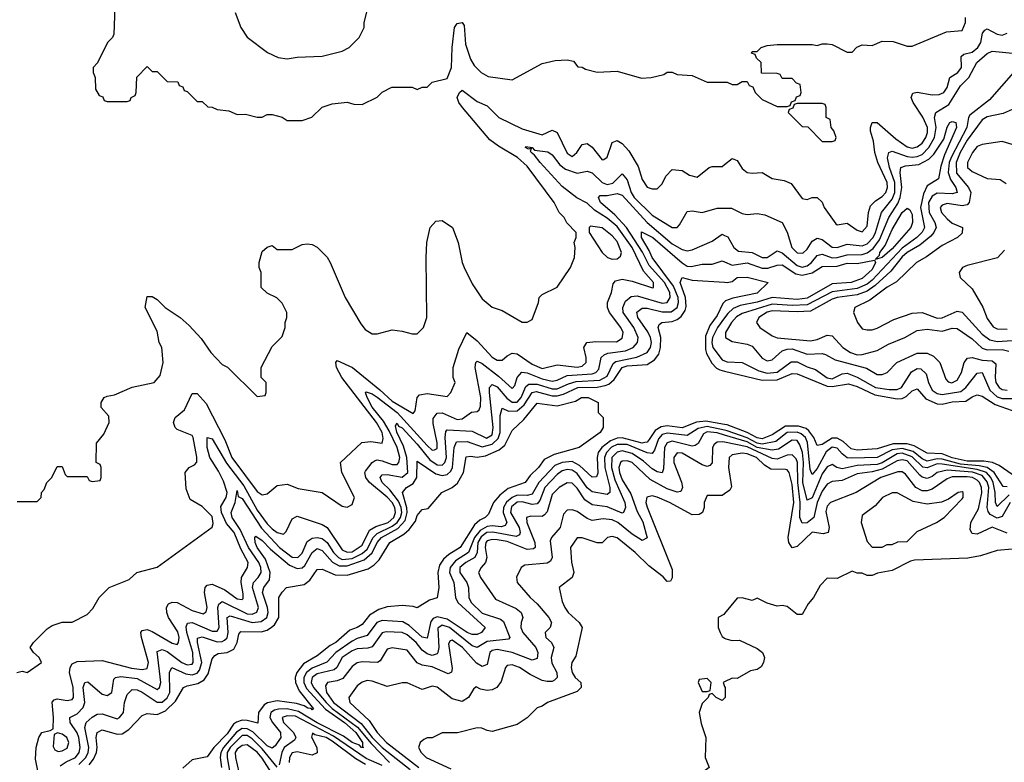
# Model space of a CAD drawing. Header units: inches. Extents: x 2671394 to 2765652, y 830470 to 955458.
# Tile 206 of 256: x 2697180 to 2701119, y 913891 to 916861. Entities that reach past the tile are written whole.
import ezdxf

# ---------------------------------------------------------------- set-up
doc = ezdxf.new("R2010")
doc.units = ezdxf.units.IN
doc.header["$MEASUREMENT"] = 0
doc.layers.add('C6991', color=7, linetype='Continuous')
doc.layers.add('C7901', color=7, linetype='Continuous')

msp = doc.modelspace()

# ---------------------------------------------------------------- linework, layer by layer
at = {"layer": 'C6991', "color": 2}
for points, elevation in [([(2697562, 916950), (2697556.9, 916803.1), (2697552, 916790), (2697532, 916770), (2697491.6, 916688.4), (2697474, 916670), (2697474, 916650), (2697482, 916630), (2697483.6, 916583.6), (2697498, 916558), (2697512.7, 916552.7), (2697518, 916538), (2697530, 916534), (2697610, 916534), (2697622, 916538), (2697626, 916550), (2697642, 916558), (2697646, 916570), (2697648.4, 916631.6), (2697690, 916674), (2697710, 916654), (2697730, 916654), (2697770, 916614), (2697812.7, 916612.7), (2697818, 916598), (2697832.7, 916592.7), (2697838, 916578), (2697850, 916574), (2697890, 916534), (2697910, 916534), (2697932.7, 916512.7), (2697950, 916512), (2697970, 916502), (2698016.9, 916496.9), (2698050, 916482), (2698083.6, 916483.6), (2698130, 916472), (2698150, 916472), (2698170, 916482), (2698190, 916482), (2698230, 916471.3), (2698250, 916458), (2698310, 916458), (2698348.9, 916471.1), (2698390, 916512), (2698430, 916524.7), (2698490, 916531.3), (2698516.4, 916523.6), (2698550, 916522), (2698610, 916552), (2698630, 916572), (2698668.9, 916591.1), (2698750, 916592), (2698770, 916582), (2698790, 916592), (2698810, 916592), (2698830, 916611), (2698890, 916626), (2698907, 916670), (2698909.6, 916750), (2698919.3, 916830), (2698930, 916846), (2698950.8, 916850.8), (2698958, 916838), (2698963.4, 916763.4), (2698983.4, 916703.4), (2698998.5, 916678.5), (2699026, 916650), (2699054.4, 916634.4), (2699150, 916621), (2699270, 916686), (2699322, 916698), (2699370, 916701), (2699395.3, 916695.3), (2699412.7, 916672.7), (2699430, 916672), (2699443.6, 916663.6), (2699490, 916651.3), (2699570, 916656), (2699667.1, 916627.1), (2699706, 916630), (2699757.2, 916642.8), (2699770, 916651.3), (2699790, 916651.3), (2699810, 916642), (2699870, 916638), (2699930, 916612), (2700000, 916612)], 34), ([(2698042, 916890), (2698064.7, 916830), (2698090, 916792), (2698172, 916730), (2698214, 916710), (2698250, 916704.7), (2698290, 916711), (2698390, 916716), (2698470, 916736), (2698498, 916750), (2698538, 916790), (2698558, 916830), (2698558, 916850), (2698568.4, 916891.6)], 38), ([(2697170, 914934), (2697250, 914934), (2697266, 914950), (2697268, 914970), (2697278, 914982), (2697289, 915011), (2697308.9, 915031.1), (2697330, 915074), (2697350, 915074), (2697362, 915042), (2697370, 915034), (2697450, 915034), (2697458, 915018), (2697470, 915014), (2697502, 915018), (2697506, 915030), (2697506, 915070), (2697502, 915082), (2697486, 915090), (2697487.3, 915167.3), (2697516.4, 915203.6), (2697538, 915250), (2697536.4, 915276.4), (2697506, 915310), (2697506, 915330), (2697518, 915350), (2697530, 915356), (2697559.3, 915360.7), (2697630, 915391.3), (2697718, 915410), (2697742, 915438), (2697754, 915490), (2697749, 915550), (2697738, 915570), (2697730, 915615.3), (2697682, 915710), (2697690, 915754), (2697710, 915754), (2697730, 915742), (2697762, 915710), (2697822, 915670), (2697858, 915638), (2697906.4, 915586.4), (2697944.7, 915530), (2697990, 915482), (2698011.1, 915471.1), (2698130, 915354), (2698162, 915358), (2698166, 915370), (2698166, 915410), (2698146, 915430), (2698146, 915470), (2698190, 915554), (2698230, 915594), (2698242, 915630), (2698242, 915650), (2698248.7, 915670), (2698248.7, 915690), (2698230, 915728), (2698208.9, 915748.9), (2698170, 915768), (2698146, 915790), (2698146, 915850), (2698138, 915870), (2698138, 915890), (2698150, 915934), (2698170, 915952), (2698190, 915958), (2698210, 915942), (2698270, 915942), (2698310, 915962), (2698330, 915964.7), (2698350, 915962), (2698370, 915951.3), (2698410, 915911.3), (2698422.8, 915890), (2698482.8, 915750), (2698544.5, 915644.5), (2698562.8, 915622.8), (2698590, 915604.7), (2698610, 915604.7), (2698670, 915621), (2698710, 915616), (2698750, 915604.7), (2698770, 915604.7), (2698795.3, 915630), (2698809.1, 915670.9), (2698806, 915910), (2698809.2, 915970), (2698822, 916030), (2698844.7, 916055.3), (2698870, 916058), (2698911, 916030), (2698934.8, 915970), (2698950.8, 915890), (2698958.8, 915870), (2698990, 915804.7), (2699030, 915744.7), (2699070, 915711.3), (2699110, 915698), (2699190, 915652), (2699210, 915652), (2699230, 915662), (2699255.3, 915730), (2699258, 915750), (2699270, 915762), (2699330, 915792), (2699384, 915870), (2699399, 915910), (2699402, 915950), (2699398, 915970), (2699406, 915990), (2699406, 916010), (2699368.9, 916048.9), (2699358, 916070), (2699338, 916090), (2699318, 916130), (2699210, 916275.1), (2699171.8, 916310), (2699095.2, 916355.2), (2699060.9, 916380.9), (2698951.8, 916510), (2698937, 916530), (2698929.6, 916550), (2698939.3, 916570), (2698950, 916579.1), (2699010, 916534.4), (2699050, 916517.1), (2699097.1, 916470), (2699190, 916424.9), (2699270, 916400.5), (2699310, 916419.1), (2699330, 916410.8), (2699370, 916327.3), (2699390, 916314.8), (2699409, 916330), (2699430, 916362.8), (2699450, 916366.8), (2699470, 916351), (2699510, 916301), (2699517.2, 916302.8), (2699530, 916312), (2699549.6, 916370.4), (2699570, 916378.8), (2699590, 916366.8), (2699616.7, 916336.7), (2699654, 916274), (2699670, 916222), (2699690, 916191.3), (2699710, 916184.7), (2699730, 916184.7), (2699750, 916204.7), (2699764.7, 916235.3), (2699790, 916262), (2699830, 916258), (2699859.8, 916239.8), (2699890, 916231.3), (2699938, 916270), (2699950, 916274.8), (2699990, 916274), (2700000, 916282.2)], 30), ([(2697169, 914251), (2697190, 914256), (2697210, 914251), (2697268, 914290), (2697258, 914310), (2697235.3, 914330), (2697222, 914350), (2697235.3, 914370), (2697290, 914424.7), (2697310, 914438), (2697350, 914451.3), (2697390, 914452), (2697450, 914482), (2697473.6, 914506.4), (2697498, 914550), (2697538, 914590), (2697618, 914622), (2697649.3, 914650.7), (2697730, 914671.3), (2697950, 914832), (2697954, 914846), (2697950, 914875.1), (2697910, 914914.5), (2697862.9, 914942.9), (2697845.6, 914985.6), (2697842, 915050), (2697858, 915070), (2697879, 915081), (2697888.4, 915091.6), (2697888.7, 915111.3), (2697874, 915190), (2697870, 915199), (2697810, 915222), (2697802, 915230), (2697795.3, 915250), (2697802, 915270), (2697839.5, 915300.5), (2697870, 915366), (2697890, 915366.8), (2697926.4, 915326.4), (2698001.2, 915181.2), (2698029.2, 915110), (2698130, 914974), (2698150, 914961), (2698170, 914964.7), (2698210, 914998.8), (2698250, 915004), (2698293.6, 914986.4), (2698390, 914970.8), (2698470, 914916), (2698490, 914911.3), (2698510, 914922), (2698519, 914950), (2698469.2, 915050), (2698464, 915090), (2698548.7, 915170), (2698585.4, 915174.6), (2698630, 915167.3), (2698634.1, 915185.9), (2698629.6, 915210), (2698607.6, 915250), (2698468.5, 915430), (2698447.6, 915470), (2698445.2, 915490), (2698450, 915498), (2698511, 915471), (2698621.5, 915381.5), (2698670, 915335.9), (2698754.2, 915285.8), (2698762.7, 915297.3), (2698769.7, 915350.3), (2698779.5, 915360.5), (2698810, 915366.4), (2698890, 915354.8), (2698905.2, 915370), (2698922, 915410), (2698914, 915430), (2698914, 915470), (2698936.2, 915543.8), (2698969.5, 915610.5), (2699010, 915577.6), (2699070, 915512.4), (2699090, 915499.3), (2699110, 915499.1), (2699130, 915517.3), (2699150, 915528), (2699170, 915524.9), (2699230, 915483.6), (2699270, 915466.3), (2699330, 915481.3), (2699410, 915471.7), (2699430, 915475.8), (2699445.6, 915490), (2699446, 915510), (2699436.2, 915550), (2699449.2, 915570), (2699485.1, 915574.9), (2699566.9, 915573.1), (2699590, 915588.2), (2699594, 915610), (2699585.4, 915630), (2699539.6, 915690), (2699531.5, 915710), (2699531.6, 915730), (2699547, 915770), (2699554.5, 915805.5), (2699563.6, 915816.4), (2699590, 915823.1), (2699630, 915816), (2699711.5, 915788.5), (2699715.3, 915790), (2699715.1, 915810), (2699675.3, 915855.3), (2699630, 915949.7), (2699570, 916033.8), (2699530, 916067.8), (2699479.5, 916099.5), (2699450, 916128.2), (2699409.1, 916149.1), (2699350, 916193.7), (2699262, 916290), (2699240.1, 916320.1), (2699226.6, 916330), (2699224, 916336), (2699228, 916348), (2699216, 916344), (2699204, 916350), (2699205.2, 916354.8), (2699230, 916350.3), (2699239.6, 916339.6), (2699292.4, 916332.4), (2699310, 916321.6), (2699340.9, 916280.9), (2699363.6, 916263.6), (2699410, 916247.1), (2699450, 916255.3), (2699470, 916248.8), (2699510, 916210.3), (2699530, 916202.4), (2699552.2, 916207.8), (2699590, 916244.9), (2699610, 916220.7), (2699625.6, 916170), (2699637.6, 916150), (2699710, 916079.6), (2699790, 916030.5), (2699810, 916030.8), (2699819.6, 916040.4), (2699850, 916094.8), (2699870, 916097.3), (2699910, 916090.7), (2699970, 916107.7), (2700000, 916107.5)], 26), ([(2697258, 913830), (2697243.7, 913903.7), (2697246.6, 913950), (2697257.2, 913990), (2697269, 914010), (2697302, 914018), (2697314.6, 914025.4), (2697315.8, 914070), (2697310, 914131.3), (2697318.6, 914141.4), (2697330, 914145.5), (2697370, 914138), (2697390, 914142.4), (2697395.1, 914150), (2697394.4, 914190), (2697379.8, 914250), (2697382, 914270), (2697390, 914284.9), (2697410, 914294.9), (2697510, 914298), (2697627.6, 914267.6), (2697670, 914262.6), (2697690, 914266.4), (2697696, 914290), (2697668.2, 914390), (2697665.6, 914410), (2697670, 914418.8), (2697690, 914422.4), (2697710, 914414.9), (2697790, 914367.6), (2697810, 914363), (2697816.2, 914370), (2697817.7, 914390), (2697812.8, 914412.8), (2697775.6, 914470), (2697768.6, 914490), (2697767.1, 914510), (2697775.4, 914524.6), (2697790, 914531.8), (2697810, 914530.3), (2697870, 914498.9), (2697914.5, 914485.5), (2697926.8, 914493.2), (2697929.6, 914510.4), (2697919.7, 914570), (2697921.6, 914590), (2697930, 914600.5), (2697950, 914603.7), (2698001.3, 914581.3), (2698050, 914545.7), (2698070, 914543), (2698073.9, 914546.1), (2698074.5, 914565.5), (2698065.6, 914610), (2698067.6, 914630), (2698091.5, 914670), (2698093.7, 914690), (2698065, 914745), (2698038.9, 914810), (2698007, 914847), (2697987.9, 914890), (2697985.1, 914914.9), (2698006.9, 914950), (2698009.8, 914970.2), (2697995.9, 915015.9), (2697975.9, 915055.9), (2697940.7, 915110), (2697929.8, 915150), (2697930, 915190.8), (2697950, 915185.5), (2698007.5, 915087.5), (2698076.5, 914996.5), (2698130, 914900.2), (2698170, 914844.9), (2698190, 914824.6), (2698210, 914810.5), (2698235.5, 914804.5), (2698246, 914814), (2698270, 914864.7), (2698290, 914876.3), (2698390, 914842.4), (2698410, 914830.4), (2698470, 914740.9), (2698490, 914731.5), (2698510, 914733.4), (2698550, 914760.2), (2698579.6, 914820.4), (2698604.9, 914835.1), (2698654.2, 914850), (2698676.8, 914870), (2698683.4, 914890), (2698680.2, 914910), (2698669.8, 914930), (2698650, 914951.7), (2698579.8, 915010), (2698564.4, 915030), (2698560.4, 915050), (2698563.6, 915056.4), (2698590, 915090.4), (2698602, 915098), (2698610, 915101.1), (2698630, 915097.7), (2698670, 915082.7), (2698690, 915082), (2698696.9, 915090), (2698700.3, 915110), (2698690.5, 915150), (2698657.7, 915217.7), (2698635.5, 915255.5), (2698590, 915311.5), (2698569.6, 915350.4), (2698563.7, 915370), (2698566.3, 915373.7), (2698590, 915365.3), (2698610, 915352.1), (2698690.5, 915290.5), (2698810, 915158), (2698830, 915139.5), (2698839.3, 915140.7), (2698850, 915146), (2698850.8, 915169.2), (2698834, 915246), (2698834.1, 915265.9), (2698850, 915288.2), (2698870, 915288.8), (2698930, 915262.7), (2698950, 915265.7), (2698987.8, 915292.2), (2699010, 915294), (2699018.3, 915301.7), (2699023.6, 915316.4), (2699025.1, 915350), (2699002, 915470), (2699004.5, 915490), (2699010, 915496.3), (2699030, 915486), (2699095.5, 915435.5), (2699150, 915386.4), (2699161.3, 915398.7), (2699170, 915430.7), (2699188.6, 915451.4), (2699210, 915449.1), (2699270, 915425.7), (2699310, 915415.9), (2699330, 915419.7), (2699370, 915437.8), (2699470, 915444.6), (2699485.1, 915450), (2699496.6, 915463.4), (2699506.6, 915510), (2699518.5, 915521.5), (2699532.8, 915527.2), (2699603.2, 915536.8), (2699633.6, 915550), (2699651.3, 915570), (2699653.7, 915590), (2699636.4, 915630), (2699594.5, 915690), (2699592.4, 915710), (2699604.1, 915735.9), (2699625.9, 915754.1), (2699650, 915756.5), (2699750, 915728.3), (2699769.8, 915730.2), (2699782.7, 915750), (2699780.2, 915770), (2699759.5, 915810), (2699698.7, 915878.7), (2699671.3, 915931.3), (2699606.8, 916030), (2699561.3, 916081.3), (2699503.5, 916130), (2699495.1, 916150), (2699501.7, 916158.3), (2699530, 916158.3), (2699570, 916166), (2699590, 916159.5), (2699690, 916050.2), (2699790, 915965.5), (2699830, 915941.7), (2699850, 915937), (2699870, 915940.4), (2699950, 915976.3), (2699990, 916003), (2700000, 915998.7)], 22), ([(2697342.8, 913877.2), (2697366.2, 913893.8), (2697403.6, 913910), (2697418.2, 913930), (2697422.8, 913950), (2697417.3, 913990), (2697409.9, 914009.9), (2697382.4, 914050), (2697380.9, 914070), (2697410, 914085.3), (2697434.3, 914110), (2697440.4, 914130), (2697434, 914190), (2697441.2, 914210), (2697453.3, 914213.3), (2697510, 914163.8), (2697530, 914158), (2697549.2, 914170), (2697556.6, 914223.4), (2697564, 914230), (2697585.2, 914234.8), (2697650, 914226.7), (2697730, 914182), (2697739.6, 914190), (2697744.4, 914210), (2697730, 914334), (2697750, 914343.1), (2697770, 914334.4), (2697828.8, 914290), (2697850, 914280.8), (2697870, 914284.2), (2697874.2, 914290), (2697872.7, 914330), (2697848.8, 914411.2), (2697846.5, 914433.5), (2697851.6, 914448.4), (2697870, 914450.2), (2697950, 914416.1), (2697970, 914416.4), (2697978, 914430), (2697973.3, 914510), (2697976.6, 914523.4), (2697990, 914534.3), (2698090, 914485.2), (2698110, 914483.5), (2698128.6, 914491.4), (2698135.5, 914510), (2698111.7, 914590), (2698115.1, 914610), (2698134.7, 914630), (2698146, 914650), (2698145, 914670), (2698136.8, 914690), (2698095.8, 914750), (2698062.7, 914822.7), (2698029.8, 914870), (2698026.6, 914890), (2698042.7, 914930), (2698050, 914978), (2698054.9, 914954.9), (2698070, 914946.7), (2698147.3, 914827.3), (2698220.2, 914750), (2698270, 914711.3), (2698293, 914710), (2698310, 914728.5), (2698330, 914774), (2698350, 914787.9), (2698370, 914790.2), (2698390, 914786.9), (2698410, 914770.3), (2698435.6, 914730), (2698454.9, 914710), (2698470, 914703), (2698510, 914706.2), (2698550, 914725.9), (2698570, 914743.2), (2698594.7, 914790), (2698610, 914807.1), (2698670, 914835.3), (2698689.8, 914850), (2698703.4, 914870), (2698708.7, 914890), (2698706.4, 914910), (2698695.2, 914935.2), (2698661, 914981), (2698629.7, 915010), (2698621.6, 915030), (2698630, 915040.5), (2698650, 915042.6), (2698710, 915031.5), (2698732.7, 915050), (2698729.2, 915110), (2698715.2, 915155.2), (2698688.7, 915211.3), (2698683.5, 915236.5), (2698690, 915247.3), (2698695.8, 915235.8), (2698710, 915228.7), (2698770, 915163.5), (2698820.6, 915100.6), (2698850, 915080.7), (2698870, 915079.6), (2698881, 915090), (2698888, 915110), (2698882, 915190), (2698885, 915215), (2698890, 915221.6), (2698990, 915215.6), (2699047.8, 915187.8), (2699070, 915201.3), (2699074.7, 915230), (2699059.3, 915370), (2699059.7, 915390), (2699070, 915402.4), (2699090, 915392.7), (2699128.4, 915348.4), (2699150, 915331.3), (2699170, 915332.4), (2699186.6, 915350), (2699205.4, 915394.6), (2699216.2, 915403.8), (2699250, 915403.9), (2699310, 915384.6), (2699330, 915384.6), (2699374.9, 915405.1), (2699406.1, 915413.9), (2699500.2, 915419.8), (2699530, 915436), (2699553.8, 915486.2), (2699565.4, 915494.6), (2699648.2, 915511.8), (2699690, 915530.4), (2699703.5, 915550), (2699707.4, 915570), (2699703.1, 915590), (2699692.5, 915612.5), (2699652.4, 915670), (2699648.6, 915691.4), (2699670, 915707.2), (2699690, 915707.9), (2699750, 915692.7), (2699786.6, 915693.4), (2699809.7, 915710), (2699815.6, 915730), (2699814.5, 915750), (2699795.7, 915795.7), (2699710, 915909.7), (2699698.6, 915938.6), (2699667.7, 915990), (2699667.6, 916012.4), (2699713.1, 915990), (2699830, 915888.9), (2699850, 915876), (2699866.2, 915873.8), (2699910, 915883.7), (2699950, 915883.1), (2699990, 915897.1), (2700000, 915892.7)], 18), ([(2697417.2, 913882.8), (2697445, 913910), (2697454.3, 913930), (2697456.5, 913950), (2697440.8, 914030), (2697445.7, 914050), (2697470, 914071.8), (2697490, 914083.7), (2697510, 914085.7), (2697570, 914065.5), (2697579, 914070), (2697595.6, 914090), (2697599.7, 914130), (2697610, 914162.8), (2697630, 914183), (2697650, 914181.3), (2697670, 914171.6), (2697730, 914131.3), (2697750, 914132.4), (2697770.9, 914149.1), (2697781.1, 914170), (2697779.1, 914250), (2697789.4, 914270), (2697844.8, 914244.8), (2697870, 914241), (2697890, 914247.3), (2697899.8, 914260.2), (2697909.1, 914290), (2697891.1, 914370), (2697891.8, 914388.2), (2697910, 914393.8), (2697970, 914373.8), (2697990, 914374.4), (2698000, 914380), (2698010.6, 914389.4), (2698014.8, 914410), (2698009.8, 914470.2), (2698022.8, 914477.2), (2698110, 914450.2), (2698146, 914454), (2698168.4, 914470), (2698174.6, 914490), (2698171.7, 914510), (2698150.9, 914570), (2698156.9, 914590), (2698179.3, 914620.7), (2698182, 914650), (2698163.5, 914703.5), (2698129.7, 914750.3), (2698122.6, 914770), (2698121.2, 914790), (2698124.8, 914795.2), (2698150, 914778.7), (2698183.9, 914743.9), (2698259.8, 914679.8), (2698290, 914666.7), (2698310, 914668.9), (2698320.8, 914679.2), (2698350, 914730.3), (2698370, 914746), (2698390, 914738.9), (2698431.7, 914691.7), (2698457.7, 914677.7), (2698490, 914677.2), (2698558.5, 914701.5), (2698590.4, 914729.6), (2698610.7, 914770), (2698627, 914790), (2698693.3, 914826.7), (2698721.7, 914858.3), (2698730.6, 914890), (2698728.9, 914908.9), (2698711.1, 914970), (2698727, 914990), (2698754.1, 915005.9), (2698768.7, 915030), (2698770, 915096), (2698845.5, 915045.4), (2698870, 915038.6), (2698890, 915042), (2698904.5, 915055.5), (2698911.7, 915070), (2698918.8, 915150), (2698927.3, 915172.7), (2698970, 915174.4), (2699030, 915153.4), (2699070, 915163.9), (2699094, 915186), (2699101.9, 915210), (2699102, 915278), (2699110, 915307.3), (2699135.3, 915295.3), (2699170, 915296.5), (2699198.3, 915321.7), (2699229.9, 915370.1), (2699245.7, 915374.3), (2699310, 915357.5), (2699330, 915357.5), (2699356.1, 915363.9), (2699412.7, 915390), (2699490, 915391.9), (2699522.2, 915397.8), (2699536.5, 915403.5), (2699558.2, 915421.8), (2699590, 915471), (2699610, 915477.1), (2699690, 915481.8), (2699719.5, 915500.5), (2699736.3, 915523.7), (2699744.1, 915550), (2699744.5, 915590), (2699734, 915630), (2699738, 915642), (2699748.7, 915650), (2699790, 915654.2), (2699810, 915662), (2699825.6, 915674.4), (2699841.7, 915698.3), (2699845.6, 915714.4), (2699844, 915750), (2699822.6, 915810), (2699829.6, 915830.4), (2699870, 915820.3), (2700000, 915811.1)], 14), ([(2700000, 915733.3), (2699993.3, 915726.7), (2699970, 915678.7), (2699941.2, 915638.8), (2699924, 915596), (2699922.9, 915542.9), (2699926.9, 915526.9), (2699948.2, 915488.2), (2699967.6, 915467.6), (2699981, 915461), (2700000, 915456.3)], 14), ([(2700000, 915669.1), (2699971.1, 915630), (2699951.1, 915590), (2699948.8, 915570), (2699952.7, 915550), (2699990, 915500.5), (2700000, 915496.8)], 18), ([(2697458.5, 913881.5), (2697475.8, 913904.2), (2697487.1, 913930), (2697489.8, 913950), (2697485.7, 913990), (2697490, 914010.6), (2697510, 914021.6), (2697570, 914004.2), (2697590, 914005.7), (2697616.9, 914023.1), (2697670, 914079.1), (2697690, 914086), (2697730, 914082.6), (2697763, 914097), (2697804.1, 914135.9), (2697836, 914190), (2697850, 914197.6), (2697893.5, 914206.5), (2697918.9, 914221.1), (2697934.5, 914245.5), (2697950, 914304.7), (2697961, 914319), (2697974, 914326), (2698010, 914330.3), (2698036.3, 914343.7), (2698049.7, 914370), (2698056.6, 914403.4), (2698064.8, 914415.2), (2698146.7, 914413.3), (2698170, 914420.3), (2698188.1, 914431.9), (2698198.9, 914441.1), (2698216.9, 914470), (2698217.2, 914550), (2698230, 914572), (2698248, 914590), (2698317.6, 914602.4), (2698340.5, 914619.5), (2698370, 914662.8), (2698390, 914664), (2698441.7, 914641.7), (2698490, 914639.5), (2698574.1, 914665.8), (2698598.2, 914681.8), (2698618.7, 914701.3), (2698660.9, 914770), (2698716.8, 914803.2), (2698738, 914822), (2698763.5, 914856.5), (2698770, 914878), (2698790, 914902), (2698813.6, 914906.4), (2698869, 914970), (2698910, 914990.5), (2698931.8, 915008.2), (2698955.1, 915050), (2698966.5, 915113.5), (2698983.9, 915116.1), (2699010, 915111.7), (2699043.5, 915116.5), (2699098.7, 915141.3), (2699120.5, 915159.5), (2699150, 915218.8), (2699197.4, 915262.6), (2699250, 915327.3), (2699330, 915317.6), (2699404.1, 915335.9), (2699428, 915350), (2699454, 915350), (2699494, 915330), (2699494, 915290), (2699514, 915270), (2699514, 915230), (2699502, 915210), (2699418, 915150), (2699317.6, 915122.4), (2699277.6, 915102.4), (2699254.9, 915070), (2699221.7, 915038.3), (2699202.8, 915010), (2699134, 914986), (2699100.2, 914959.8), (2699075.5, 914930), (2699055.8, 914884.2), (2699042.8, 914870), (2699020.5, 914859.5), (2698998.9, 914841.1), (2698942, 914750), (2698896.9, 914723.1), (2698875.6, 914704.4), (2698859.5, 914680.5), (2698852.2, 914650), (2698857.3, 914590), (2698850, 914548.7), (2698819.8, 914540.2), (2698770, 914508.7), (2698754.6, 914514.6), (2698710, 914519), (2698650, 914512.7), (2698617.4, 914502.6), (2698579.9, 914480.1), (2698550, 914442.9), (2698530.7, 914430), (2698500.7, 914419.3), (2698445.5, 914370), (2698421.6, 914358.4), (2698370, 914317.6), (2698315.2, 914284.8), (2698289, 914251), (2698282.3, 914230), (2698283.6, 914210), (2698297.7, 914177.7), (2698355.2, 914104.8), (2698350, 914101.2), (2698346.3, 914106.3), (2698332.4, 914107.6), (2698317.7, 914117.7), (2698286.9, 914126.9), (2698210, 914136.8), (2698171, 914129), (2698158.2, 914121.8), (2698134.9, 914090), (2698132.5, 914047.5), (2698090, 914059.1), (2698070, 914059.8), (2698048, 914052), (2698036, 914044), (2698010, 914005.1), (2697957, 913950), (2697930, 913912.7), (2697870, 913900.7), (2697832.5, 913867.5)], 10), ([(2700000, 915242.3), (2699924.4, 915255.6), (2699888.1, 915251.9), (2699830, 915229.1), (2699770, 915236.5), (2699746.3, 915233.7), (2699721.9, 915218.1), (2699698.2, 915181.8), (2699690, 915172.3), (2699681, 915170), (2699670, 915168.2), (2699590, 915188.7), (2699570, 915187.4), (2699542.9, 915177.1), (2699508.9, 915151.1), (2699493.8, 915130), (2699490.2, 915110), (2699492.3, 915047.7), (2699487.5, 915032.5), (2699470, 915031.6), (2699419, 915079), (2699390, 915094.2), (2699350, 915090.6), (2699321.3, 915078.7), (2699256.2, 915010), (2699230, 914963.5), (2699210, 914959), (2699170, 914959.2), (2699149.6, 914950.4), (2699128.1, 914931.9), (2699115.9, 914910), (2699113.9, 914890), (2699128.7, 914850), (2699122, 914838), (2699106.3, 914833.7), (2699070, 914837.4), (2699050, 914834.5), (2699021.9, 914818.1), (2698999.5, 914790), (2698975.9, 914730), (2698922.9, 914697.1), (2698901.8, 914670), (2698899.7, 914650), (2698917.3, 914610), (2698923.2, 914550), (2698932.6, 914530), (2699042, 914430), (2699027.3, 914410), (2699010, 914403.1), (2698990, 914402.7), (2698970, 914410.9), (2698890, 914464.3), (2698850, 914473.5), (2698834, 914466), (2698825, 914455), (2698810, 914387.3), (2698790, 914392.4), (2698738.7, 914438.7), (2698713.5, 914453.5), (2698630, 914458.8), (2698609, 914450), (2698570, 914398.3), (2698530, 914387), (2698510, 914375.8), (2698444.4, 914330), (2698408.7, 914291.3), (2698350, 914267.5), (2698327.6, 914250), (2698317.3, 914230), (2698316.8, 914210), (2698327, 914187), (2698404.1, 914104.1), (2698478.9, 914050), (2698525.2, 914010), (2698551.1, 913970), (2698551.9, 913951.9), (2698556, 913950), (2698547.6, 913950), (2698539.8, 913959.8), (2698510, 913970.9), (2698475.4, 913995.4), (2698370, 914049.9), (2698295, 914095), (2698250, 914104.7), (2698215.6, 914104.4), (2698200.1, 914099.9), (2698184.4, 914090), (2698181.2, 914070), (2698191.3, 914050), (2698224, 914010), (2698224.2, 914004.2), (2698224.4, 913990), (2698202.5, 913957.5), (2698190, 913948.2), (2698170, 913957.2), (2698112.7, 914012.7), (2698090, 914025.4), (2698070, 914026.5), (2698047.9, 914012.1), (2697995.5, 913950), (2697984.4, 913930), (2697981.7, 913910), (2697987.1, 913870)], 14), ([(2700000, 915219.5), (2699930, 915234.8), (2699893.7, 915226.3), (2699850, 915198.9), (2699771.8, 915208.2), (2699750, 915202.4), (2699735.2, 915184.8), (2699719.6, 915140.4), (2699710, 915126), (2699690, 915128.6), (2699610, 915162), (2699570, 915162.1), (2699548, 915152), (2699527.1, 915130), (2699519.8, 915110), (2699521.1, 915070), (2699540.8, 914990), (2699540.5, 914970), (2699530, 914962.4), (2699470, 914973.7), (2699450, 914989.7), (2699410, 915046.2), (2699390, 915059.8), (2699370, 915063.1), (2699350, 915057.8), (2699330, 915042.6), (2699280.7, 914990), (2699261.2, 914938.8), (2699250, 914924.8), (2699230, 914922.5), (2699190, 914933.3), (2699170, 914931.9), (2699146.9, 914913.1), (2699143.5, 914890), (2699178, 914830), (2699182.7, 914810), (2699178.9, 914801.1), (2699165.9, 914794.2), (2699072.5, 914812.5), (2699049, 914811), (2699026.3, 914793.7), (2699013.2, 914770), (2699010.1, 914729.9), (2699000.8, 914710), (2698964.9, 914690), (2698940.2, 914670), (2698940.9, 914650), (2698968.9, 914610), (2698974.9, 914590), (2698976.5, 914550), (2698985.7, 914530), (2699030, 914488), (2699103.6, 914463.6), (2699115.2, 914455.2), (2699140.7, 914390), (2699136.1, 914383.9), (2699050, 914374.2), (2699010, 914351.1), (2698990, 914357.6), (2698899.8, 914430), (2698870, 914440.3), (2698852.4, 914427.6), (2698856.9, 914350), (2698853.1, 914330), (2698850, 914325.1), (2698830, 914319.1), (2698810, 914324.8), (2698790, 914339.7), (2698766.4, 914370), (2698730, 914401.5), (2698710, 914410.9), (2698646.7, 914413.3), (2698630, 914409.6), (2698590, 914353), (2698572.4, 914347.6), (2698530, 914345.3), (2698510, 914336.8), (2698470.3, 914310), (2698449.3, 914270.7), (2698438.1, 914261.9), (2698370, 914245.6), (2698350.3, 914230), (2698346.8, 914210), (2698355.6, 914190), (2698405.6, 914130), (2698430, 914106.2), (2698532.1, 914032.1), (2698586, 913966), (2698658.9, 913890)], 18), ([(2700000, 915200), (2699970, 915209.1), (2699930, 915212.7), (2699915.3, 915204.7), (2699893.5, 915166.5), (2699881.7, 915158.3), (2699870, 915156.4), (2699790, 915175.9), (2699770, 915169.6), (2699759.7, 915150), (2699755.2, 915064.8), (2699750, 915049.6), (2699730, 915053), (2699710, 915064.8), (2699675.9, 915095.9), (2699630, 915126.5), (2699590, 915137), (2699570, 915132.3), (2699549.4, 915110), (2699546.9, 915070), (2699561, 915021), (2699600.2, 914930), (2699603.7, 914910), (2699594.8, 914890), (2699590, 914888.2), (2699530, 914913.8), (2699470, 914921.1), (2699441.4, 914941.4), (2699410, 914987.3), (2699390, 915007.3), (2699370, 915009.6), (2699338, 914990), (2699310, 914962), (2699290, 914892.7), (2699279.1, 914880.9), (2699270, 914875.1), (2699224.4, 914875.6), (2699208, 914870), (2699208.9, 914850), (2699240.9, 914770), (2699241.6, 914750), (2699235.3, 914744.7), (2699210, 914742), (2699130, 914774.9), (2699090, 914781.8), (2699070, 914783.1), (2699050, 914776.9), (2699044.7, 914770), (2699042.8, 914750), (2699048.9, 914710), (2699043.1, 914690), (2699025.5, 914670), (2699015.5, 914650), (2699023.8, 914630), (2699083.4, 914543.4), (2699166.4, 914506.4), (2699186, 914490), (2699193, 914470), (2699185.7, 914450), (2699184.6, 914430), (2699193.4, 914410), (2699244.2, 914350), (2699252.9, 914330), (2699250, 914306), (2699230, 914299.6), (2699150.6, 914330.6), (2699090, 914342.7), (2699070, 914338.9), (2699060.3, 914330), (2699050, 914282), (2699030, 914274.5), (2699008, 914288), (2698950.9, 914350), (2698910, 914380.5), (2698902.3, 914377.7), (2698894.9, 914365.1), (2698910, 914266), (2698907.9, 914252.1), (2698894.2, 914245.8), (2698830, 914273.3), (2698790, 914279.7), (2698770, 914289.6), (2698730, 914339.5), (2698670, 914349.6), (2698650, 914343.7), (2698622.8, 914297.2), (2698611, 914290), (2698550, 914293), (2698530, 914289.6), (2698510, 914274.5), (2698473.2, 914226.8), (2698450, 914217.3), (2698411, 914210), (2698403, 914197), (2698407.2, 914170), (2698435.2, 914130), (2698546, 914046), (2698590.2, 913990), (2698630.2, 913950), (2698742.1, 913862.1)], 22), ([(2700000, 915171.2), (2699990, 915173.3), (2699970, 915172.4), (2699957.7, 915162.3), (2699952, 915150), (2699950, 915088.7), (2699941.4, 915078.6), (2699930, 915074.5), (2699910, 915080.5), (2699830, 915128), (2699810, 915129.5), (2699797, 915110), (2699796.9, 915090), (2699828.1, 915011.9), (2699831.8, 914990), (2699825.2, 914974.8), (2699810, 914971.6), (2699770, 914985.3), (2699702.4, 915022.4), (2699630, 915090.8), (2699610, 915097.8), (2699590, 915096), (2699583.6, 915090), (2699576.9, 915070), (2699579.3, 915050), (2699590, 915021.3), (2699624.9, 914964.9), (2699650, 914894.9), (2699672.6, 914852.6), (2699690, 914788.7), (2699670, 914778.7), (2699630, 914803.9), (2699573, 914850), (2699550, 914861.5), (2699514.6, 914865.4), (2699470, 914858), (2699450, 914866), (2699410, 914894), (2699390, 914900.9), (2699370, 914899.3), (2699355.5, 914884.5), (2699341.6, 914830), (2699307.3, 914790), (2699302.8, 914777.2), (2699310.4, 914710), (2699304.1, 914695.9), (2699290, 914687.8), (2699200.5, 914679.5), (2699186, 914670), (2699167.5, 914632.5), (2699170.8, 914610), (2699222, 914550), (2699250, 914525.5), (2699296.4, 914470), (2699307.7, 914450), (2699302.8, 914430), (2699282.8, 914410), (2699284.9, 914390), (2699307.3, 914370), (2699317.3, 914350), (2699306.3, 914310), (2699308.2, 914288.2), (2699328.7, 914250), (2699330.3, 914230), (2699319.9, 914220.1), (2699310, 914215.1), (2699290, 914214.3), (2699270, 914218.9), (2699222.2, 914242.2), (2699179.3, 914270), (2699150, 914280.7), (2699130, 914278), (2699123, 914270), (2699105.7, 914214.3), (2699088.8, 914191.2), (2699070, 914180.7), (2699050, 914178.4), (2699024.1, 914184.1), (2699006.4, 914193.6), (2698996, 914184), (2698976, 914150), (2698950, 914135.1), (2698910, 914145.1), (2698850, 914192.3), (2698830, 914196), (2698790, 914182.7), (2698730, 914209.3), (2698710, 914209.3), (2698650, 914194.5), (2698590, 914216.2), (2698570, 914218.4), (2698550, 914211.8), (2698530, 914197), (2698496.3, 914150), (2698500.5, 914130), (2698578, 914058), (2698610.4, 914010), (2698647.7, 913970), (2698777.4, 913870)], 26), ([(2700000, 914965.6), (2699990, 914959), (2699930, 914958), (2699918, 914930), (2699918, 914910), (2699911.3, 914890), (2699898, 914882), (2699870, 914880.9), (2699779.3, 914930), (2699730, 914951.5), (2699710, 914957), (2699688.2, 914951.8), (2699684.9, 914930), (2699690, 914911.3), (2699790, 914662), (2699790.5, 914629.5), (2699783.6, 914616.4), (2699770, 914614), (2699753.6, 914633.6), (2699696.9, 914676.9), (2699642.7, 914730), (2699570, 914789.2), (2699550, 914795.1), (2699532, 914790), (2699510, 914768.7), (2699490, 914769), (2699430, 914789.3), (2699410, 914789.2), (2699383, 914750), (2699388, 914692), (2699397.3, 914650), (2699390.8, 914630), (2699338, 914590), (2699350, 914534), (2699361, 914510), (2699374.8, 914490), (2699418.8, 914450), (2699430.7, 914430), (2699404.4, 914315.6), (2699388.2, 914290), (2699385.5, 914270), (2699390.8, 914250), (2699402.8, 914230), (2699424.7, 914210), (2699426, 914190), (2699410, 914174), (2699292, 914130), (2699270, 914115.3), (2699250, 914108.7), (2699210.7, 914069.3), (2699170, 914042), (2699070, 914015.3), (2699050, 914018), (2699028.4, 914028.4), (2699010, 914028.7), (2698930.9, 914009.1), (2698870, 914008.7), (2698830, 913989), (2698810, 913988.7), (2698796.9, 913983.1), (2698782, 913970), (2698776, 913950), (2698786.8, 913930), (2698806, 913910), (2698905.4, 913865.4)], 30), ([(2700000, 914487), (2699996.9, 914483.1), (2699974, 914470), (2699974, 914430), (2699982, 914410), (2699990, 914394), (2700000, 914387.6)], 34), ([(2700000, 914213), (2699994, 914210), (2700000, 914195)], 34), ([(2700000, 914148), (2699990, 914138), (2699966, 914150), (2699950, 914166), (2699938, 914162), (2699934, 914150), (2699910, 914126), (2699898, 914090), (2699906.4, 914046.4), (2699924.7, 913990), (2699922, 913910), (2699938, 913870), (2699887.1, 913832.9), (2699878, 913810), (2699882, 913790), (2699898, 913770), (2699910, 913742), (2699946.4, 913706.4), (2699970, 913692), (2699990, 913692), (2700000, 913703)], 34), ([(2698630, 913879.3), (2698566.1, 913906.1), (2698435.9, 913995.9), (2698283.8, 914076.2), (2698250, 914077.7), (2698230.4, 914070), (2698235.6, 914050), (2698275.2, 914010), (2698285.3, 913990), (2698279.4, 913980.6), (2698237.6, 913950), (2698228.5, 913930), (2698218.5, 913881.5)], 18), ([(2698210, 913872), (2698150, 913944.8), (2698110, 913984.8), (2698090, 913998), (2698070, 913998.3), (2698021.7, 913950), (2698010.8, 913930), (2698010.1, 913910), (2698027.3, 913810)], 18), ([(2698563, 913883), (2698524.7, 913904.7), (2698430, 913976.3), (2698406, 913990), (2698361.1, 914001.1), (2698352, 914008), (2698348.1, 913991.9), (2698368.7, 913950), (2698370.3, 913929.7), (2698350, 913919.7), (2698290, 913932.9), (2698270, 913929.6), (2698259.1, 913910), (2698257.8, 913890)], 22), ([(2698203.7, 913823.7), (2698150, 913908.5), (2698130, 913932.5), (2698090, 913960.9), (2698070, 913959.2), (2698050, 913944.2), (2698042.2, 913930), (2698043.2, 913910), (2698063.1, 913823.1)], 22)]:
    msp.add_lwpolyline(points, dxfattribs=dict(at, elevation=elevation))
for points, elevation in [([(2699464, 916036), (2699458, 916030), (2699458, 916010), (2699510.5, 915930), (2699531, 915910), (2699550, 915903.1), (2699570, 915905.5), (2699583.7, 915916.3), (2699587, 915930), (2699570, 915974), (2699550, 915997.6), (2699510, 916029.4)], 30), ([(2699930, 914226), (2699898, 914222), (2699894, 914210), (2699910, 914174), (2699930, 914174), (2699942, 914178), (2699946, 914210)], 34), ([(2697331.1, 914008.9), (2697318, 914002), (2697314.4, 913954.4), (2697321.1, 913941.1), (2697334.8, 913934.8), (2697350, 913937.1), (2697370, 913948.4), (2697376.3, 913970), (2697369.2, 913990), (2697350, 914003.7)], 22)]:
    msp.add_lwpolyline(points, close=True, dxfattribs=dict(at, elevation=elevation))
at = {"layer": 'C7901', "color": 2}
for points, elevation in [([(2700000, 916612), (2700010, 916612), (2700030, 916602), (2700050, 916602), (2700070, 916614), (2700090, 916614), (2700098, 916598), (2700112.7, 916592.7), (2700122, 916570), (2700150, 916542), (2700210, 916514), (2700250, 916514), (2700262, 916518), (2700267.3, 916532.7), (2700282, 916538), (2700287.3, 916552.7), (2700302, 916558), (2700306, 916570), (2700302, 916602), (2700287.3, 916607.3), (2700270, 916626), (2700230, 916626), (2700222, 916642), (2700210, 916646), (2700147.3, 916647.3), (2700146, 916690), (2700127.3, 916707.3), (2700122, 916722), (2700107.3, 916727.3), (2700110, 916734), (2700130, 916734), (2700146, 916750), (2700170, 916758), (2700210, 916762), (2700350, 916762), (2700370, 916758), (2700390, 916764.7), (2700410, 916764.7), (2700430, 916762), (2700490, 916732), (2700510, 916732), (2700529.1, 916750.9), (2700550, 916761), (2700590, 916758), (2700630, 916776), (2700674.4, 916774.4), (2700730, 916756), (2700750, 916756), (2700886.8, 916813.2), (2700950, 916818), (2700962.7, 916850), (2700962.7, 916870)], 34), ([(2700000, 916282.2), (2700030, 916306.8), (2700050, 916298.8), (2700070, 916266.8), (2700090, 916250.8), (2700110, 916247.7), (2700150, 916250.8), (2700190, 916226), (2700238.5, 916218.5), (2700266, 916206), (2700310, 916146), (2700330, 916142.8), (2700350, 916150.8), (2700370, 916150.8), (2700390, 916131.3), (2700398, 916110), (2700444.9, 916044.9), (2700450, 916041), (2700490, 916047.3), (2700530, 916019.3), (2700550, 916013.4), (2700570, 916036), (2700575.8, 916090), (2700583.5, 916116.5), (2700602.8, 916137.2), (2700630, 916153.7), (2700645.1, 916170), (2700651.6, 916190), (2700649.8, 916210), (2700612.9, 916290), (2700600.9, 916330), (2700595.2, 916375.2), (2700584, 916416), (2700583, 916430), (2700589.7, 916450.3), (2700610, 916450.4), (2700684.9, 916384.9), (2700730, 916352.6), (2700750, 916348.2), (2700770, 916352.6), (2700790, 916367.6), (2700804.5, 916390), (2700811.5, 916410), (2700811.6, 916430), (2700792.2, 916472.2), (2700754, 916530), (2700746, 916550), (2700752.7, 916567.3), (2700770, 916572.2), (2700830, 916560.3), (2700857.5, 916562.5), (2700877, 916570), (2700889.6, 916590), (2700900.9, 916630), (2700932.3, 916650), (2700947, 916670), (2700946, 916714), (2700957, 916723), (2700990, 916732.2), (2701012.8, 916750), (2701025.1, 916770), (2701032, 916808), (2701040.5, 916819.5), (2701050, 916824.9), (2701090, 916803.8), (2701110, 916799.3), (2701130, 916807.7)], 30), ([(2700000, 916107.5), (2700027.3, 916107.3), (2700070, 916086), (2700090, 916082.8), (2700130, 916086.8), (2700161.4, 916081.4), (2700230, 916050.8), (2700250, 916011), (2700269, 915950), (2700290, 915928.8), (2700312.9, 915927.1), (2700330, 915943.8), (2700350, 915976.3), (2700370, 915988.2), (2700390, 915982.4), (2700430, 915951.7), (2700450, 915950.3), (2700490, 915963.6), (2700550, 915957.6), (2700570, 915964.9), (2700594, 915990), (2700604, 916010), (2700627.4, 916090), (2700670, 916143.6), (2700680.9, 916170), (2700680.5, 916210), (2700659.4, 916270), (2700651.5, 916308.5), (2700657.2, 916330), (2700670, 916335.8), (2700730, 916313.8), (2700750, 916311), (2700770, 916313.7), (2700790, 916322.6), (2700816.8, 916350), (2700839.4, 916390), (2700845.7, 916430), (2700839.1, 916470), (2700845.1, 916490), (2700897.3, 916522.7), (2700943.7, 916596.3), (2700976.4, 916630), (2701008.4, 916690), (2701050, 916726.7), (2701070, 916736), (2701166, 916726)], 26), ([(2701155.8, 916650), (2701058.9, 916541.1), (2700980.6, 916479.4), (2700975.2, 916470), (2700969.3, 916430), (2700906.8, 916313.2), (2700898.1, 916290), (2700894, 916250), (2700902.7, 916222.7), (2700925.3, 916190), (2700930.3, 916170), (2700910, 916165.1), (2700850, 916167.6), (2700830, 916155.4), (2700815.6, 916130), (2700817.5, 916090), (2700840.8, 916050), (2700845.5, 916030), (2700836.9, 916010), (2700824.1, 915995.9), (2700780.8, 915959.2), (2700730.3, 915930), (2700710, 915912.7), (2700664.1, 915855.9), (2700602.1, 915797.9), (2700570, 915776.3), (2700530, 915760.6), (2700450, 915750.6), (2700430, 915744), (2700343.9, 915696.1), (2700290, 915692.5), (2700190, 915696.8), (2700170, 915691.4), (2700136.4, 915670), (2700126.8, 915650), (2700140.7, 915630), (2700190, 915597), (2700210, 915588.9), (2700343.5, 915576.5), (2700370, 915582.3), (2700410, 915599.5), (2700430, 915597.1), (2700472.4, 915550), (2700503, 915530), (2700530, 915521.5), (2700550, 915522.3), (2700610, 915538.7), (2700655.8, 915564.2), (2700721.2, 915590), (2700770, 915618.7), (2700810, 915623.7), (2700870, 915615.3), (2700910, 915628.2), (2700930, 915626), (2700990, 915585.7), (2701030, 915547.6), (2701050, 915540.7), (2701110, 915542), (2701136.3, 915536.3)], 26), ([(2701150, 916502.7), (2701113.9, 916486.1), (2701050, 916473), (2701030, 916460.7), (2700970, 916379.7), (2700942.2, 916330), (2700925.9, 916290), (2700927.7, 916247.7), (2700976, 916190), (2700984.4, 916170), (2700978.4, 916130), (2700970, 916120.7), (2700950, 916116.4), (2700890, 916126), (2700870, 916119.5), (2700862.4, 916110), (2700866.7, 916090), (2700890, 916064.4), (2700910, 916047.7), (2700951, 916030), (2700950, 916008), (2700932, 915990), (2700870, 915958), (2700807.3, 915912.7), (2700766.8, 915890), (2700687.5, 915812.5), (2700650, 915791.6), (2700580.5, 915739.5), (2700521, 915710), (2700516, 915690), (2700531.3, 915650), (2700550, 915624.7), (2700570, 915621), (2700590, 915620.7), (2700610, 915627.7), (2700677.2, 915662.8), (2700750, 915688.2), (2700790, 915690.4), (2700850, 915667.9), (2700870, 915669), (2700930, 915695.3), (2700950, 915692), (2701030, 915604.2), (2701061.1, 915581.1), (2701090, 915574), (2701170, 915580.2)], 30), ([(2700000, 915998.7), (2700013.1, 915993.1), (2700036.4, 915950), (2700055.4, 915935.4), (2700110, 915930.3), (2700150, 915910.4), (2700170, 915910.4), (2700210, 915936.4), (2700230, 915928.9), (2700290, 915877.8), (2700310, 915872.2), (2700330, 915876.9), (2700346.9, 915890), (2700370, 915918.7), (2700378.8, 915921.2), (2700390, 915923.6), (2700429.4, 915909.4), (2700450, 915910.2), (2700490, 915921.5), (2700550, 915922.7), (2700570.4, 915929.6), (2700593.5, 915946.5), (2700619.1, 915980.9), (2700656.8, 916070), (2700693.1, 916126.9), (2700702.7, 916150), (2700708.6, 916190), (2700701.4, 916250), (2700704.2, 916270), (2700723.1, 916276.9), (2700777.3, 916282.7), (2700816.9, 916303.1), (2700836.4, 916323.6), (2700876.4, 916383.6), (2700890, 916431.3), (2700901.2, 916450), (2700910, 916454.9), (2700924.7, 916450), (2700927.3, 916430), (2700878.9, 916321.1), (2700864.3, 916275.7), (2700855.5, 916224.5), (2700810, 916196.9), (2700794.8, 916165.2), (2700784, 916110), (2700799.6, 916030), (2700790, 916011.8), (2700768.9, 915990), (2700710, 915948.2), (2700590, 915819.1), (2700570, 915804.3), (2700530, 915786.8), (2700430, 915772.8), (2700330, 915721.1), (2700270, 915717.8), (2700190, 915724.3), (2700070, 915686.4), (2700047.6, 915672.4), (2700028, 915650), (2700003.7, 915610), (2700003, 915590), (2700030, 915574.4), (2700090, 915563.8), (2700110, 915555.5), (2700150, 915508.2), (2700170, 915497.1), (2700190, 915500.5), (2700230, 915536.5), (2700250, 915544), (2700270, 915544.7), (2700330, 915523.6), (2700390, 915526.4), (2700402.8, 915522.8), (2700441.4, 915501.4), (2700567.7, 915467.7), (2700610, 915442.8), (2700630, 915442.8), (2700650, 915451), (2700689, 915490), (2700770, 915528.2), (2700810, 915528.2), (2700835.1, 915515.1), (2700860.7, 915490), (2700884.1, 915424.1), (2700893.4, 915413.4), (2700908.9, 915408.9), (2700930, 915419.1), (2700947.3, 915450), (2700958.4, 915490), (2700971.7, 915508.3), (2700989.6, 915510.4), (2701030, 915500.2), (2701070, 915497.4), (2701084.9, 915484.9), (2701081.5, 915430), (2701084.7, 915410), (2701098, 915390), (2701110, 915382.2), (2701130, 915379.3)], 22), ([(2701150, 916362), (2701110, 916374), (2701030, 916362.9), (2701010, 916354.5), (2700990.7, 916330), (2700970.7, 916290), (2700970.8, 916270), (2700990, 916254), (2701050, 916226.8), (2701102, 916222), (2701126.4, 916206.4)], 34), ([(2701119.8, 915940.2), (2701090.9, 915909.1), (2700970, 915879), (2700952, 915870), (2700938, 915850), (2700942, 915830), (2700990, 915784.7), (2701032.1, 915712.1), (2701050, 915666.8), (2701073.5, 915633.5), (2701090, 915624.9), (2701130, 915624.2)], 34), ([(2700000, 915892.7), (2700030, 915879.6), (2700090, 915889.1), (2700150, 915867.3), (2700172.2, 915867.8), (2700210, 915879.7), (2700230, 915881.2), (2700285.4, 915845.4), (2700310, 915839.8), (2700350, 915849.2), (2700390, 915874.9), (2700450, 915876.3), (2700490, 915888), (2700530, 915886.5), (2700599.5, 915899.5), (2700603, 915890), (2700590, 915862.4), (2700550, 915826), (2700506, 915810), (2700430, 915805.3), (2700330, 915747.8), (2700290, 915742.5), (2700190, 915750.7), (2700130, 915731.3), (2700062, 915718), (2700033.9, 915706.1), (2700013.1, 915686.9), (2700000, 915669.1)], 18), ([(2700000, 915811.1), (2700010, 915810.4), (2700030, 915814.9), (2700050, 915830.3), (2700090, 915832.2), (2700174, 915810), (2700130, 915767.3), (2700032.1, 915747.9), (2700003.4, 915736.6), (2700000, 915733.3)], 14), ([(2700000, 915496.8), (2700010, 915493), (2700070, 915490.4), (2700137.1, 915457.1), (2700170, 915448), (2700210, 915451.3), (2700266.3, 915493.7), (2700290, 915492.7), (2700330, 915472.6), (2700362.8, 915462.8), (2700410, 915428.5), (2700430, 915425.2), (2700470, 915445.5), (2700490, 915447.1), (2700530, 915432.4), (2700603.8, 915390), (2700658, 915382), (2700690, 915381.8), (2700707.3, 915390), (2700746.8, 915453.2), (2700770, 915466), (2700785.3, 915465.3), (2700805.5, 915445.5), (2700815.2, 915410), (2700830, 915380.4), (2700850, 915365.8), (2700870, 915362.6), (2700945.3, 915374.7), (2700964.4, 915390), (2701010, 915447.7), (2701030, 915450.3), (2701060.1, 915380.1), (2701090, 915353), (2701110, 915346.2), (2701150, 915345.8)], 18), ([(2700000, 915456.3), (2700150, 915419.3), (2700210, 915421), (2700270, 915445.8), (2700290, 915444.9), (2700410, 915396.3), (2700430, 915393.9), (2700494.9, 915405.1), (2700530, 915394.5), (2700601, 915361), (2700690, 915344.5), (2700710, 915346), (2700726.2, 915353.8), (2700750, 915377.1), (2700770, 915385.5), (2700805.2, 915345.2), (2700850, 915325.2), (2700870, 915324), (2700910, 915332.9), (2700964.2, 915335.8), (2700990, 915353.7), (2701010, 915361.1), (2701030, 915355.6), (2701082.4, 915322.4), (2701150, 915299)], 14), ([(2701150, 915043.1), (2701098, 915078), (2701070.7, 915090.7), (2701036.4, 915096.4), (2700970, 915096.4), (2700910, 915109.5), (2700870, 915125.3), (2700810, 915127.2), (2700757.7, 915157.7), (2700730, 915164.7), (2700674.5, 915165.5), (2700610, 915144.6), (2700530, 915139.4), (2700505.6, 915145.6), (2700474.3, 915174.3), (2700450, 915188), (2700430, 915188.1), (2700390, 915163.1), (2700370, 915158), (2700356.4, 915190), (2700337.4, 915217.4), (2700325.8, 915225.8), (2700295.7, 915235.7), (2700243.6, 915236.4), (2700190, 915201.6), (2700150, 915185.5), (2700130, 915188.8), (2700090.5, 915210.5), (2700010, 915240.5), (2700000, 915242.3)], 14), ([(2701130, 914993.5), (2701114.3, 914994.3), (2701077.7, 915050), (2701049.9, 915069.9), (2701017.5, 915077.5), (2700943.9, 915083.9), (2700870, 915103.9), (2700850, 915105.5), (2700810, 915096.1), (2700790, 915104.8), (2700754.6, 915134.6), (2700710, 915146.3), (2700670, 915140.7), (2700610, 915110.7), (2700508.1, 915108.1), (2700489.8, 915109.8), (2700470, 915124.7), (2700450, 915148.3), (2700430, 915151.7), (2700406.6, 915133.4), (2700370, 915066.3), (2700350, 915042.7), (2700342.6, 915062.6), (2700331.9, 915170), (2700324, 915190), (2700305.7, 915205.7), (2700290, 915212.2), (2700250.1, 915209.9), (2700205.2, 915174.8), (2700150, 915163.2), (2700130, 915167.4), (2700090, 915189.5), (2700010, 915217.3), (2700000, 915219.5)], 18), ([(2701138.3, 914961.7), (2701090, 914914.5), (2701083.5, 914930), (2701082.1, 914970), (2701074.1, 915010), (2701064.7, 915030), (2701047.2, 915050), (2701010, 915062.9), (2700870, 915084.2), (2700850, 915084.5), (2700810, 915069.8), (2700792.3, 915072.3), (2700750, 915113.5), (2700710, 915127.5), (2700690, 915125.4), (2700630.5, 915089.5), (2700610, 915083), (2700530, 915079.1), (2700470, 915065.3), (2700449.3, 915070), (2700430, 915082.9), (2700410, 915073.3), (2700390, 915045.1), (2700350, 914949.6), (2700330, 914939.5), (2700312.9, 915010), (2700315.5, 915090), (2700311, 915131), (2700301, 915161), (2700290, 915178.3), (2700270, 915179.7), (2700215.7, 915144.3), (2700190, 915139.8), (2700130, 915150.7), (2700090, 915172.5), (2700000, 915200)], 22), ([(2701142.5, 914930), (2701110, 914874.3), (2701090, 914868), (2701062.5, 914882.5), (2701054.3, 914894.3), (2701050.6, 914910.6), (2701056.2, 914990), (2701050, 915013.3), (2701030, 915038.1), (2700991.2, 915051.2), (2700890, 915059.6), (2700850.5, 915050), (2700830, 915034), (2700810, 915026.6), (2700790, 915032.1), (2700780.3, 915040.4), (2700730, 915096.5), (2700710, 915101.1), (2700690, 915096.5), (2700630, 915063.9), (2700590, 915053.2), (2700530, 915045.8), (2700470, 915019.1), (2700430, 915015.1), (2700410, 915004.2), (2700390, 914975.6), (2700370.2, 914930), (2700356.9, 914870), (2700330, 914849.8), (2700310, 914847.6), (2700300.8, 914870), (2700302.1, 914930), (2700292.8, 915010), (2700291.8, 915090), (2700285.5, 915105.5), (2700270, 915121.1), (2700250, 915120.4), (2700210, 915104.1), (2700190, 915106.8), (2700090, 915152.5), (2700000, 915171.2)], 26), ([(2701130, 914807.3), (2701070, 914832.4), (2701010, 914804.5), (2700990, 914806), (2700981.6, 914821.6), (2700984.2, 914850), (2701015.4, 914904.6), (2701028.5, 914968.5), (2701027.3, 914990), (2701019.2, 915010), (2701010, 915019.2), (2700991.6, 915030), (2700970, 915033.7), (2700910, 915032.9), (2700890, 915024.8), (2700830, 914983.9), (2700810, 914977.2), (2700790, 914977.6), (2700764.7, 914990), (2700723.7, 915043.7), (2700710, 915052.8), (2700692.5, 915052.5), (2700624.9, 915030), (2700526, 914970), (2700424, 914930), (2700410, 914916), (2700404.9, 914895.1), (2700418.4, 914830), (2700414, 914810), (2700394.2, 914805.8), (2700350, 914812.3), (2700290, 914755.1), (2700270, 914749.5), (2700256.3, 914770), (2700253.5, 914790), (2700276.5, 914930), (2700270, 915002), (2700258.3, 915050), (2700250, 915061.6), (2700243, 915063), (2700184.1, 915064.1), (2700159.6, 915079.6), (2700127.8, 915110), (2700090, 915125.3), (2700070, 915128.4), (2700030, 915120.7), (2700018, 915110), (2700015.3, 915070), (2700027.3, 914992.7), (2700020.7, 914979.3), (2700000, 914965.6)], 30), ([(2701150, 914743.7), (2701090, 914738), (2701022.8, 914717.2), (2700972.4, 914707.6), (2700759.6, 914700.4), (2700743.6, 914696.4), (2700670, 914658), (2700611.6, 914648.4), (2700590, 914638), (2700570, 914638), (2700550, 914648), (2700530, 914648), (2700510, 914655.3), (2700450, 914626), (2700410, 914628), (2700382, 914598), (2700356, 914550), (2700334.4, 914525.6), (2700310, 914482), (2700290, 914482), (2700250, 914514), (2700230, 914519), (2700210, 914515.3), (2700170, 914528), (2700130, 914548), (2700110, 914538), (2700070, 914548.7), (2700050, 914548), (2700000, 914487)], 34), ([(2700000, 914387.6), (2700004.7, 914384.7), (2700030, 914378), (2700059.6, 914379.6), (2700130, 914346), (2700151, 914330), (2700158.8, 914310), (2700156, 914290), (2700146.4, 914273.6), (2700130, 914262), (2700102.8, 914257.2), (2700050, 914226), (2700030, 914228), (2700000, 914213)], 34), ([(2700000, 914195), (2700002, 914190), (2700002, 914150), (2700000, 914148)], 34)]:
    msp.add_lwpolyline(points, dxfattribs=dict(at, elevation=elevation))
for points, elevation in [([(2700390, 916526), (2700290, 916526), (2700278, 916522), (2700272.7, 916507.3), (2700258, 916502), (2700254, 916490), (2700310, 916434), (2700332.7, 916432.7), (2700390, 916374), (2700430, 916374), (2700442, 916378), (2700446, 916390), (2700436.4, 916416.4), (2700426, 916430), (2700422, 916462), (2700406, 916470), (2700406, 916510), (2700402, 916522)], 34), ([(2700602, 915902), (2700619.7, 915920.3), (2700620.5, 915930), (2700641.4, 915958.6), (2700670, 916022), (2700709.8, 916090), (2700730, 916107.7), (2700740.5, 916100.5), (2700750, 916082), (2700751.6, 916050), (2700744.4, 916030), (2700670, 915944.4), (2700630, 915909.7)], 18), ([(2700950, 914973.2), (2700934, 914970), (2700896, 914944), (2700867.9, 914932.1), (2700810, 914923.7), (2700754, 914934), (2700690, 914969.2), (2700670, 914969.2), (2700631.3, 914950), (2700602.5, 914917.5), (2700550, 914878), (2700546, 914850), (2700570, 914774), (2700590, 914752), (2700630, 914752), (2700650, 914762), (2700670, 914762), (2700692.7, 914772.7), (2700730, 914774), (2700770, 914814), (2700848, 914850), (2700878, 914870), (2700950, 914944.7), (2700954, 914950), (2700954, 914970)], 34)]:
    msp.add_lwpolyline(points, close=True, dxfattribs=dict(at, elevation=elevation))

doc.saveas('drawing.dxf')
